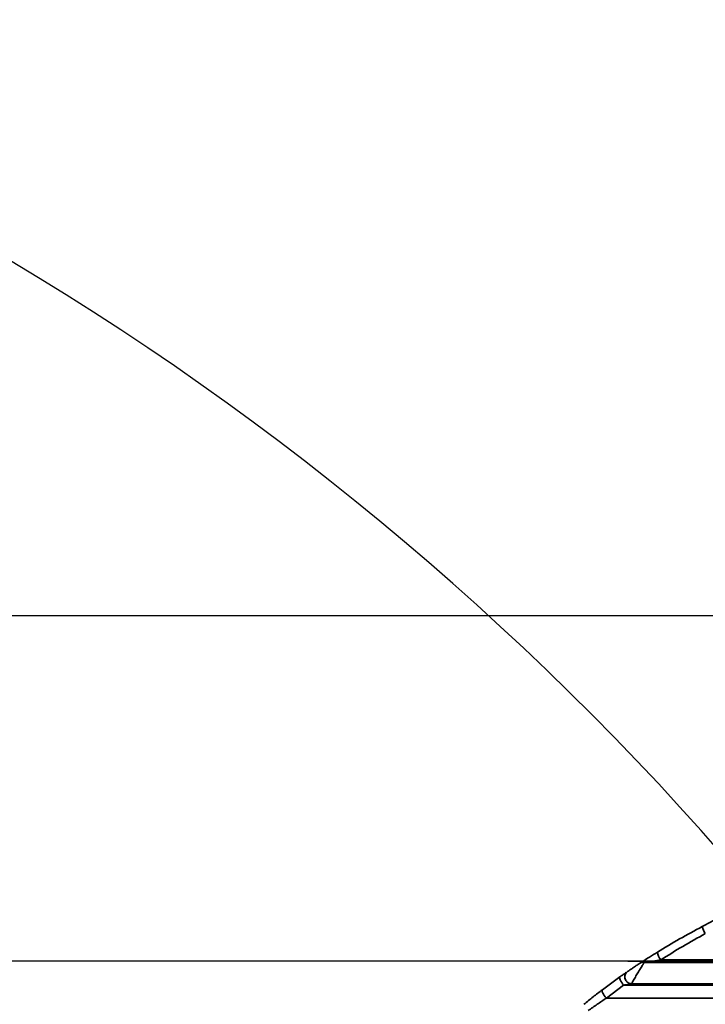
# Model space of a CAD drawing. Header units: millimetres. Extents: x -10540 to 6039, y -7467 to 6433.
# Tile 185 of 236: x -4525 to -4223, y 2106 to 2539. Entities that reach past the tile are written whole.
import ezdxf

# ---------------------------------------------------------------- set-up
doc = ezdxf.new("R2010")
doc.units = ezdxf.units.MM
doc.header["$LTSCALE"] = 8
doc.header["$PDSIZE"] = -1
doc.linetypes.add('CENTER', pattern=[10.16, 6.35, -1.27, 1.27, -1.27])
doc.layers.get('Defpoints').update_dxf_attribs({"true_color": 0x5e5e5e})
doc.dimstyles.new('ISO-25', dxfattribs={"dimscale": 20, "dimtxt": 5, "dimasz": 6, "dimexe": 6, "dimexo": 0.625, "dimtad": 1, "dimtoh": 1, "dimdec": 0, "dimtxsty": 'Standard', "dimcen": 2.5, "dimclrd": 1, "dimclre": 1, "dimclrt": 4, "dimadec": 1, "dimazin": 2, "dimtfac": 1, "dimtdec": 0, "dimtmove": 0, "dimatfit": 0, "dimfxl": 1, "dimarcsym": 0})

# ---------------------------------------------------------------- blocks, each defined once
blk = doc.blocks.new('*D91')
at = {"color": 1, "lineweight": -2, "transparency": 16777216}
for p, q in [((-4924.16, 2245.17), (-4924.16, 2365.17)), ((-4924.16, 2365.17), (-4625.36, 2365.17)), ((-3885.03, 2125.17), (-5044.16, 2125.17)), ((-4924.16, 1895.17), (-4924.16, 2125.17)), ((-4383.47, 1895.17), (-5044.16, 1895.17)), ((-4924.16, 1775.17), (-4924.16, 1655.17))]:
    blk.add_line(p, q, dxfattribs=at)
at = {"color": 1, "transparency": 16777216}
for points in [[(-4944.16, 2245.17), (-4904.16, 2245.17), (-4924.16, 2125.17)], [(-4944.16, 1775.17), (-4904.16, 1775.17), (-4924.16, 1895.17)]]:
    blk.add_solid(points, dxfattribs=at)
at = {"layer": 'Defpoints', "color": 0, "transparency": 16777216}
for p in [(-4924.16, 2125.17), (-3872.53, 2125.17), (-4370.97, 1895.17)]:
    blk.add_point(p, dxfattribs=at)
at = {"color": 4, "transparency": 16777216, "insert": (-4768.51, 2448.46), "char_height": 100, "attachment_point": 5}
blk.add_mtext('{\\H1.4x;230}', dxfattribs=at)
blk = doc.blocks.new('*D92')
at = {"color": 1, "lineweight": -2, "transparency": 16777216}
for p, q in [((-5283.09, 2397.17), (-5283.09, 2651.22)), ((-5283.09, 2651.22), (-4998.46, 2651.22)), ((-3867.33, 2277.17), (-5403.09, 2277.17)), ((-5283.09, 2125.17), (-5283.09, 2277.17)), ((-3851.78, 2125.17), (-5403.09, 2125.17)), ((-5283.09, 2005.17), (-5283.09, 1885.17))]:
    blk.add_line(p, q, dxfattribs=at)
at = {"color": 1, "lineweight": 13, "transparency": 16777216}
for points in [[(-5303.09, 2397.17), (-5263.09, 2397.17), (-5283.09, 2277.17)], [(-5303.09, 2005.17), (-5263.09, 2005.17), (-5283.09, 2125.17)]]:
    blk.add_solid(points, dxfattribs=at)
at = {"layer": 'Defpoints', "color": 0, "lineweight": 13, "transparency": 16777216}
for p in [(-5283.09, 2277.17), (-3854.83, 2277.17), (-3839.28, 2125.17)]:
    blk.add_point(p, dxfattribs=at)
at = {"color": 4, "transparency": 16777216, "insert": (-5134.52, 2733.72), "char_height": 100, "attachment_point": 5}
blk.add_mtext('{\\H1.4x;152}', dxfattribs=at)
blk = doc.blocks.new('*U95')
at = {"color": 0, "linetype": 'CENTER', "transparency": 16777216}
blk.add_line((-1530.62, 0), (66.26, 0), dxfattribs=at)

msp = doc.modelspace()

# ---------------------------------------------------------------- linework, layer by layer
at = {"linetype": 'Continuous', "lineweight": 35}
for p, q in [((-4268.6, 2112.62), (-4260.93, 2118.25)), ((-4259.25, 2114.66), (-4266.84, 2108.93)), ((-4255.77, 2115.23), (-4255.78, 2115.19)), ((-4266.84, 2108.93), (-4184.77, 2108.84))]:
    msp.add_line(p, q, dxfattribs=at)
at = {"linetype": 'Continuous', "lineweight": 35, "flags": 128}
for points in [[(-4260.93, 2118.25), (-4261.02, 2118.08), (-4261.01, 2117.79), (-4260.91, 2117.39), (-4260.71, 2116.91), (-4260.42, 2116.36), (-4260.07, 2115.78), (-4259.67, 2115.21), (-4259.25, 2114.66)], [(-4266.84, 2108.93), (-4267.3, 2109.45), (-4267.73, 2110.03), (-4268.11, 2110.61), (-4268.41, 2111.17), (-4268.62, 2111.68), (-4268.72, 2112.1), (-4268.72, 2112.42), (-4268.6, 2112.62)]]:
    msp.add_lwpolyline(points, dxfattribs=at)
at = {"color": 4}
for centre, radius, start in [((-4190.83, 735.17), 2461.48, 10), ((-5195.42, 1315.17), 1301.48, 350.17884)]:
    msp.add_arc(centre, radius, start, 150, dxfattribs=at)
at = {"linetype": 'Continuous', "lineweight": 35}
for centre, radius, start, end in [((-4215.29, 2142.61), 9.58, 193.0368, 213.4238), ((-4238.1, 2129.95), 6.34, 187.2071, 221.0537), ((-4250.81, 2122.85), 1.89, 70.3652, 121.167)]:
    msp.add_arc(centre, radius, start, end, dxfattribs=at)
for points, knots in [([(-4244.39, 2129.16), (-4241.15, 2131.11), (-4234.67, 2135.02), (-4227.97, 2138.64), (-4224.62, 2140.45)], [0, 0, 0, 0, 0.499427, 1, 1, 1, 1]), ([(-4224.62, 2140.45), (-4223.88, 2140.84), (-4222.38, 2141.63), (-4220.7, 2142.5), (-4219.83, 2142.95), (-4219.64, 2143.05)], [0, 0, 0, 0, 0.429174, 0.87104, 1, 1, 1, 1]), ([(-4223.28, 2137.33), (-4226.6, 2135.48), (-4233.25, 2131.78), (-4239.67, 2127.79), (-4242.88, 2125.79)], [0, 0, 0, 0, 0.499447, 1, 1, 1, 1]), ([(-4251.79, 2124.47), (-4251.33, 2124.77), (-4250.18, 2125.52), (-4247.56, 2127.19), (-4245.54, 2128.45), (-4244.39, 2129.16)], [0, 0, 0, 0, 0.22321, 0.558307, 1, 1, 1, 1]), ([(-4257.46, 2120.67), (-4257.45, 2120.68), (-4257.39, 2120.71), (-4257.17, 2120.86), (-4256.6, 2121.25), (-4255.51, 2122), (-4254.1, 2122.94), (-4252.81, 2123.8), (-4252.09, 2124.27), (-4251.84, 2124.43), (-4251.79, 2124.47)], [0, 0, 0, 0, 0.0182814, 0.0848018, 0.1858524, 0.3580912, 0.6265779, 0.840654, 0.9667975, 1, 1, 1, 1]), ([(-4250.18, 2124.63), (-4250.23, 2124.55), (-4250.46, 2124.18), (-4251.07, 2123.2), (-4251.82, 2121.97), (-4252.66, 2120.58), (-4253.35, 2119.43), (-4254.27, 2117.87), (-4255.01, 2116.59), (-4255.53, 2115.68), (-4255.71, 2115.34), (-4255.76, 2115.25), (-4255.77, 2115.23)], [0, 0, 0, 0, 0.038434, 0.170289, 0.327007, 0.369009, 0.52837, 0.610834, 0.778509, 0.891298, 0.975456, 1, 1, 1, 1]), ([(-4242.88, 2125.79), (-4244.02, 2125.62), (-4245.99, 2125.31), (-4248.44, 2124.92), (-4249.71, 2124.71), (-4250.18, 2124.63)], [0, 0, 0, 0, 0.4671456, 0.8059212, 1, 1, 1, 1]), ([(-3941.02, 2124.92), (-3941.02, 2124.92), (-3943.67, 2124.92), (-3948.95, 2124.91), (-3956.88, 2124.91), (-3964.8, 2124.9), (-3975.35, 2124.88), (-3985.9, 2124.87), (-3996.44, 2124.85), (-4004.35, 2124.84), (-4020.16, 2124.81), (-4043.87, 2124.76), (-4075.53, 2124.69), (-4107.32, 2124.65), (-4139.25, 2124.64), (-4171.24, 2124.64), (-4203.24, 2124.64), (-4229.55, 2124.63), (-4245.19, 2124.63), (-4250.18, 2124.63)], [0, 0, 0, 0, 0, 0.02571, 0.051427, 0.077145, 0.102863, 0.154301, 0.180021, 0.205742, 0.231463, 0.334356, 0.437271, 0.540223, 0.643192, 0.746135, 0.849036, 0.951928, 1, 1, 1, 1]), ([(-4242.88, 2125.79), (-4240.32, 2125.79), (-4227.11, 2125.79), (-4203.22, 2125.8), (-4171.22, 2125.8), (-4139.21, 2125.8), (-4107.27, 2125.81), (-4075.46, 2125.84), (-4043.79, 2125.88), (-4020.07, 2125.92), (-4004.25, 2125.94), (-3996.35, 2125.95), (-3985.81, 2125.96), (-3975.26, 2125.97), (-3964.71, 2125.98), (-3956.79, 2125.98), (-3948.87, 2125.99), (-3943.58, 2125.99), (-3940.94, 2125.99)], [0, 0, 0, 0, 0.025227, 0.130574, 0.235939, 0.34138, 0.446869, 0.552328, 0.657723, 0.763075, 0.789408, 0.815739, 0.842068, 0.894722, 0.921046, 0.947368, 0.973686, 1, 1, 1, 1]), ([(-4260.93, 2118.25), (-4260.53, 2118.53), (-4259.72, 2119.1), (-4258.76, 2119.77), (-4258.28, 2120.1), (-4258.11, 2120.22)], [0, 0, 0, 0, 0.391092, 0.7947153, 1, 1, 1, 1]), ([(-4257.59, 2120.57), (-4257.8, 2120.39), (-4258.17, 2120.05), (-4258.6, 2119.3), (-4258.77, 2118.46), (-4258.68, 2117.63), (-4258.43, 2116.93), (-4258.02, 2116.3), (-4257.42, 2115.72), (-4256.73, 2115.35), (-4256.15, 2115.18), (-4255.87, 2115.19), (-4255.78, 2115.19)], [0, 0, 0, 0, 0.1117535, 0.2036219, 0.3453086, 0.4484753, 0.5454308, 0.6429538, 0.7487382, 0.8827647, 0.9627958, 1, 1, 1, 1]), ([(-4255.77, 2115.23), (-4255.98, 2115.25), (-4256.39, 2115.29), (-4257.08, 2115.56), (-4257.75, 2116.02), (-4258.28, 2116.7), (-4258.6, 2117.44), (-4258.74, 2118.3), (-4258.59, 2119.24), (-4258.15, 2120.1), (-4257.68, 2120.48), (-4257.46, 2120.67)], [0, 0, 0, 0, 0.08725, 0.164691, 0.297216, 0.407603, 0.500304, 0.618866, 0.750153, 0.881926, 1, 1, 1, 1]), ([(-4256.44, 2115.15), (-4256.81, 2115.09), (-4257.6, 2114.95), (-4258.54, 2114.79), (-4259.11, 2114.69), (-4259.25, 2114.66)], [0, 0, 0, 0, 0.403278, 0.847693, 1, 1, 1, 1]), ([(-3940.83, 2114.42), (-3940.83, 2114.42), (-3943.47, 2114.42), (-3948.75, 2114.42), (-3956.66, 2114.43), (-3964.57, 2114.44), (-3975.11, 2114.45), (-3985.64, 2114.46), (-3996.16, 2114.48), (-4004.05, 2114.49), (-4014.57, 2114.51), (-4027.72, 2114.53), (-4043.51, 2114.56), (-4059.31, 2114.59), (-4072.51, 2114.6), (-4083.08, 2114.62), (-4093.67, 2114.63), (-4104.28, 2114.64), (-4114.91, 2114.64), (-4122.89, 2114.65), (-4133.54, 2114.65), (-4144.2, 2114.65), (-4154.86, 2114.65), (-4162.86, 2114.65), (-4173.53, 2114.65), (-4186.86, 2114.65), (-4202.86, 2114.66), (-4218.85, 2114.66), (-4232.18, 2114.66), (-4245.51, 2114.66), (-4253.65, 2114.66), (-4259.12, 2114.66), (-4259.25, 2114.66)], [0, 0, 0, 0, 0, 0.024939, 0.049881, 0.074826, 0.099773, 0.149674, 0.174627, 0.199582, 0.224539, 0.27446, 0.324392, 0.374334, 0.424291, 0.449275, 0.474262, 0.524245, 0.549237, 0.574229, 0.599221, 0.649199, 0.674182, 0.69916, 0.724136, 0.774077, 0.823997, 0.873919, 0.923842, 0.948805, 0.998733, 1, 1, 1, 1]), ([(-4255.84, 2115.25), (-4255.85, 2115.25), (-4256.03, 2115.22), (-4256.24, 2115.18), (-4256.44, 2115.15)], [0, 0, 0, 0, 0.084591, 1, 1, 1, 1]), ([(-4255.77, 2115.21), (-4252.24, 2115.21), (-4244.87, 2115.21), (-4233.98, 2115.21), (-4223.42, 2115.21), (-4213.84, 2115.21), (-4205.25, 2115.21), (-4197.75, 2115.21), (-4191.3, 2115.21), (-4185.66, 2115.21), (-4180.38, 2115.21), (-4175.19, 2115.21), (-4166.57, 2115.21), (-4154.64, 2115.21), (-4139.83, 2115.21), (-4128.54, 2115.21), (-4120.73, 2115.21), (-4116, 2115.21), (-4111.2, 2115.21), (-4105.95, 2115.21), (-4099.94, 2115.21), (-4093.07, 2115.21), (-4085.34, 2115.21), (-4076.75, 2115.21), (-4067.2, 2115.21), (-4056.71, 2115.21), (-4045.25, 2115.21), (-4032.88, 2115.21), (-4019.59, 2115.21), (-4005.49, 2115.21), (-3990.56, 2115.21), (-3974.82, 2115.21), (-3958.17, 2115.21), (-3946.76, 2115.21), (-3940.91, 2115.21)], [0, 0, 0, 0, 0.033413, 0.069837, 0.103168, 0.133407, 0.160552, 0.184605, 0.204451, 0.221631, 0.238033, 0.254432, 0.27083, 0.319636, 0.367471, 0.41122, 0.426787, 0.441726, 0.456136, 0.472439, 0.491672, 0.513409, 0.537968, 0.56535, 0.595559, 0.629224, 0.665822, 0.705356, 0.747826, 0.793229, 0.840677, 0.890955, 0.944065, 1, 1, 1, 1]), ([(-4276.7, 2106.21), (-4275.35, 2107.31), (-4272.65, 2109.51), (-4269.96, 2111.58), (-4268.6, 2112.62)], [0, 0, 0, 0, 0.4978838, 1, 1, 1, 1]), ([(-4266.84, 2108.93), (-4268.17, 2108.04), (-4270.83, 2106.27), (-4273.5, 2104.37), (-4274.84, 2103.42)], [0, 0, 0, 0, 0.498176, 1, 1, 1, 1])]:
    msp.add_open_spline(points, degree=3, knots=knots, dxfattribs=at)

# ---------------------------------------------------------------- block references
at = {"color": 4, "linetype": 'CENTER'}
msp.add_blockref('*U95', (-2726.83, 2125.17), dxfattribs=at)

# ---------------------------------------------------------------- dimensions: what is measured, and where the dimension line sits
dim = msp.add_linear_dim(base=(-5283.09, 2277.17), p1=(-3839.28, 2125.17), p2=(-3854.83, 2277.17), angle=90, text='{\\H1.4x;<>}', dimstyle='ISO-25')
dim.commit()
dim.dimension.update_dxf_attribs({"geometry": '*D92', "text_midpoint": (-5134.52, 2651.22), "dimtype": 160})
dim = msp.add_linear_dim(base=(-4924.16, 2125.17), p1=(-4370.97, 1895.17), p2=(-3872.53, 2125.17), angle=90, text='{\\H1.4x;<>}', dimstyle='ISO-25')
dim.commit()
dim.dimension.update_dxf_attribs({"geometry": '*D91', "text_midpoint": (-4768.51, 2448.46)})

doc.saveas('drawing.dxf')
